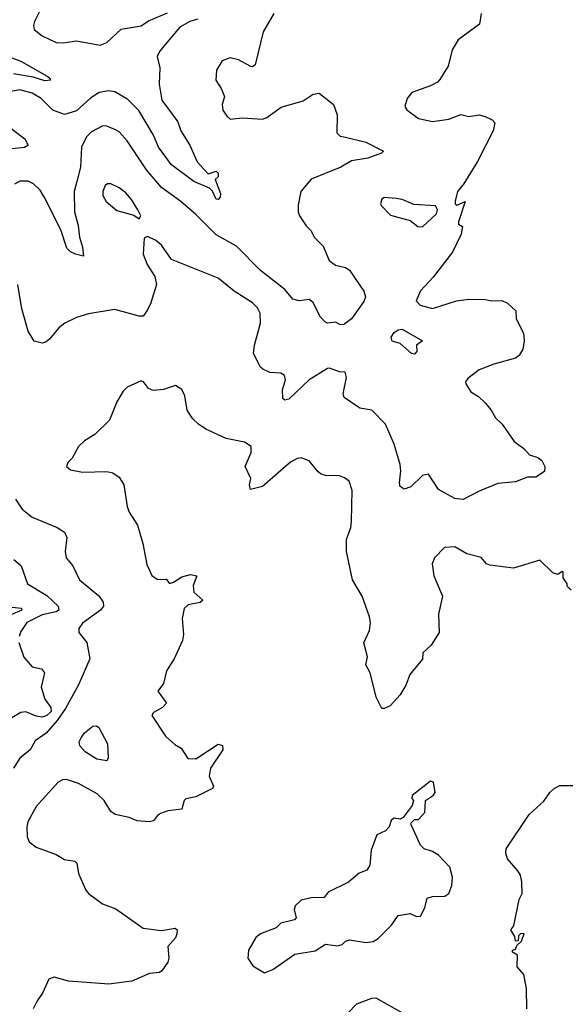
# Model space of a CAD drawing. Extents: x 2133489 to 2292442, y 756223 to 916462.
# Tile 124 of 256: x 2158414 to 2161126, y 856907 to 861775. Entities that reach past the tile are written whole.
import ezdxf

# ---------------------------------------------------------------- set-up
doc = ezdxf.new("R2010")
doc.units = 0

msp = doc.modelspace()

# ---------------------------------------------------------------- linework, layer by layer
at = {"layer": '0CON20XD'}
for points in [[(2158536.9, 861865), (2158487.5, 861765), (2158482, 861745), (2158485.8, 861725.8), (2158525, 861694.4), (2158595, 861661.4), (2158629.7, 861660.3), (2158695, 861670.6), (2158811.7, 861648.3), (2158845, 861661.1), (2158915, 861727.5), (2159015, 861744.4), (2159051.1, 861768.9), (2159145, 861807.9)], [(2159295, 861777.5), (2159255, 861766.2), (2159205, 861737.1), (2159135, 861654), (2159105, 861618), (2159093.1, 861593.1), (2159106.6, 861536.6), (2159103.1, 861455), (2159116.6, 861376.6), (2159195, 861270), (2159210.8, 861225), (2159254.4, 861155), (2159291.2, 861071.2), (2159345, 861013.3), (2159385, 861025.7), (2159395, 861016.2), (2159395, 860997.5), (2159380, 860985), (2159407.5, 860915), (2159405, 860897.5), (2159395, 860886.2), (2159385, 860888), (2159366.6, 860926.6), (2159351.8, 860941.8), (2159275, 860974.5), (2159165, 861057.1), (2159100.6, 861145), (2159075, 861204.3), (2159003.5, 861325), (2158949.2, 861379.2), (2158885, 861418.2), (2158852.8, 861422.8), (2158807.5, 861415), (2158763.4, 861386.6), (2158695, 861324.1), (2158635, 861306.2), (2158577.9, 861327.9), (2158519.5, 861385), (2158475, 861410.6), (2158415, 861427.3), (2158369.9, 861420.1)], [(2159671.1, 861805), (2159617.8, 861715), (2159578.8, 861551.2), (2159565, 861541.2), (2159556.4, 861543.6), (2159495, 861575.7), (2159455, 861585.8), (2159415, 861571.2), (2159386.2, 861525), (2159384, 861475), (2159410, 861435), (2159426, 861395), (2159414.5, 861355), (2159417.9, 861327.9), (2159437.5, 861297.5), (2159455, 861282.5), (2159515, 861289.5), (2159615, 861283.3), (2159635, 861290.6), (2159707.2, 861342.8), (2159815, 861373.5), (2159865, 861405.6), (2159895, 861410.6), (2159965.4, 861355.4), (2159983.8, 861305), (2159982, 861215), (2159998.7, 861198.7), (2160025, 861193.3), (2160125, 861168.5), (2160213.3, 861125), (2160202.5, 861115), (2160135, 861089.5), (2160055, 861077.3), (2160000.8, 861045), (2159854.6, 860985.4), (2159804.2, 860925), (2159791.2, 860858.8), (2159790.8, 860825), (2159798, 860805), (2159830.8, 860755), (2159855, 860730), (2159870.2, 860700.2), (2159914.5, 860655), (2159943.9, 860583.9), (2159975, 860560.4), (2160025, 860549.5), (2160045, 860537.1), (2160115, 860432.5), (2160123.1, 860405), (2160115, 860381.8), (2160055, 860295.8), (2160015, 860266.4), (2159997, 860267), (2159975, 860278.8), (2159935, 860273.8), (2159925, 860280), (2159898.8, 860305), (2159865, 860376.7), (2159845, 860392), (2159795, 860384.4), (2159765, 860392.5), (2159725, 860440), (2159605, 860534.4), (2159485, 860655.4), (2159385, 860711.1), (2159285, 860811.4), (2159211.1, 860875), (2159115.2, 860945.2), (2159041.7, 861031.7), (2158945.3, 861175.3), (2158905, 861219.4), (2158885, 861232.5), (2158845, 861248.5), (2158825, 861249.5), (2158769.8, 861220.2), (2158744.4, 861195), (2158720, 861145), (2158714.1, 861045), (2158696.8, 860975), (2158683.9, 860925), (2158684.7, 860825), (2158703.3, 860756.7), (2158709.1, 860699.1), (2158725, 860650), (2158730, 860605), (2158690, 860615), (2158665, 860627.5), (2158647.5, 860645), (2158618.1, 860735), (2158536.7, 860895), (2158515, 860931.1), (2158482.8, 860962.8), (2158456.6, 860976.6), (2158415, 860975.6), (2158387.8, 860962.2)], [(2160696, 861805), (2160687.1, 861752.9), (2160581.4, 861675), (2160552.2, 861625), (2160531.9, 861545), (2160491.7, 861478.3), (2160478.8, 861465), (2160445, 861447.8), (2160352.5, 861415), (2160330, 861385), (2160317.5, 861345), (2160328.3, 861328.3), (2160385, 861286.2), (2160455, 861271.2), (2160535, 861282.5), (2160595, 861305.7), (2160635, 861295.8), (2160685, 861303.5), (2160715, 861295.5), (2160749.5, 861279.5), (2160763.1, 861265), (2160755.3, 861225), (2160676.4, 861073.6), (2160608.8, 860961.2), (2160578.8, 860925), (2160567, 860877), (2160567.5, 860865), (2160575, 860857.5), (2160616.7, 860875), (2160583.8, 860775), (2160583.8, 860763.8), (2160602.5, 860752.5), (2160596.5, 860715), (2160553.1, 860625), (2160458.1, 860501.9), (2160395, 860433.8), (2160374.6, 860384.6), (2160393.4, 860363.4), (2160455, 860346.7), (2160573.3, 860385), (2160635, 860393.6), (2160715, 860391.1), (2160745.7, 860384.3), (2160797, 860387), (2160825, 860373.3), (2160866.7, 860335), (2160868.8, 860295), (2160889.2, 860255), (2160905, 860222.5), (2160907.3, 860187.3), (2160900.9, 860145), (2160883.5, 860115), (2160865, 860100.9), (2160757.6, 860072.4), (2160686.2, 860043.8), (2160629.1, 860000.9), (2160618, 859985), (2160619.2, 859975), (2160644.2, 859935), (2160682.2, 859912.2), (2160715, 859880.6), (2160744.5, 859845), (2160765.9, 859805.9), (2160798.6, 859775), (2160859.1, 859689.1), (2160906.2, 859655), (2160935, 859623.3), (2160975, 859610), (2160995, 859596.2), (2161010, 859565), (2161009.2, 859540.8), (2160965, 859513.8), (2160925, 859513.8), (2160865, 859490), (2160778.3, 859481.7), (2160685, 859443.8), (2160607, 859403), (2160565, 859406.9), (2160485, 859452.5), (2160435, 859527.5), (2160405, 859521.2), (2160347.5, 859465), (2160315, 859454), (2160295, 859467.5), (2160290.8, 859485), (2160298.1, 859545), (2160294.5, 859575), (2160265.9, 859675.9), (2160223.1, 859775), (2160155, 859843.6), (2160095, 859853.5), (2160017.6, 859907.6), (2160013.2, 859925), (2160030, 860005), (2160022.5, 860032.5), (2159995, 860033.8), (2159945, 860052), (2159935, 860050), (2159844.7, 859995), (2159745, 859898.2), (2159725, 859892.9), (2159715, 859901.2), (2159713.1, 859945), (2159728.1, 859995), (2159722.5, 860015), (2159705, 860026.9), (2159650.9, 860030.9), (2159616.7, 860046.7), (2159605, 860056.7), (2159569.4, 860125), (2159574.5, 860165), (2159604.6, 860275), (2159603, 860323), (2159589.3, 860349.3)], [(2158303, 861613), (2158419.4, 861569.4), (2158550, 861495), (2158563.8, 861485), (2158566.7, 861475), (2158538.1, 861471.9), (2158480, 861490), (2158383.9, 861506.1)], [(2158363.1, 861243.1), (2158439.2, 861185), (2158455.9, 861154.1), (2158437.5, 861142.5), (2158265, 861124.5)], [(2159005, 860790), (2159012.5, 860805), (2158998.8, 860835), (2158967.5, 860885), (2158938.3, 860918.3), (2158905, 860943.1), (2158865, 860962.5), (2158847.7, 860962.3), (2158835.8, 860954.2), (2158824.5, 860925.5), (2158824.4, 860905), (2158841.4, 860875), (2158895, 860831.9), (2158978.8, 860808.8), (2159005, 860790)], [(2160405, 860750.6), (2160473.8, 860815), (2160479.1, 860835), (2160470, 860855), (2160361.7, 860861.7), (2160305, 860885.6), (2160275, 860891.4), (2160215, 860896.2), (2160205, 860887.5), (2160197.5, 860865), (2160202.5, 860855), (2160247.7, 860807.7), (2160345, 860782.5), (2160383, 860753), (2160405, 860750.6)], [(2159589.3, 860349.3), (2159565.3, 860375.3), (2159475, 860433.3), (2159395, 860497.1), (2159165, 860589.2), (2159115, 860659.2), (2159085, 860684), (2159045, 860702.5), (2159030, 860695), (2159024.4, 860615), (2159044.7, 860564.7), (2159082.9, 860505), (2159090.6, 860465), (2159062.2, 860375), (2159045, 860336.2), (2159025, 860309.2), (2159005, 860308.1), (2158885, 860341.1), (2158755, 860320), (2158695, 860301.8), (2158637.5, 860275), (2158608.3, 860251.7), (2158561.2, 860195), (2158545, 860182), (2158525, 860176.2), (2158485, 860186), (2158455.4, 860235.4), (2158425.4, 860345.4), (2158405.4, 860465.4)], [(2160365, 860120.6), (2160350.8, 860125), (2160295, 860174.3), (2160255, 860185.6), (2160250.2, 860205), (2160265, 860227.9), (2160285, 860242.1), (2160305, 860244.3), (2160405, 860187.5), (2160376.2, 860165), (2160376.7, 860135), (2160365, 860120.6)], [(2161140, 858955), (2161120, 858975), (2161120, 858985), (2161100, 859015), (2161100, 859045), (2161095, 859047.5), (2161075, 859032.5), (2161049.3, 859039.3), (2160985, 859103.3), (2160855, 859063.3), (2160737.5, 859077.5), (2160721.2, 859085), (2160695, 859116), (2160625, 859134), (2160565, 859169.2), (2160514.4, 859165.6), (2160464.2, 859115), (2160452.5, 859085), (2160462, 859025), (2160504.3, 858925), (2160484.5, 858835), (2160488, 858745), (2160447.9, 858682.1), (2160406.7, 858645), (2160405, 858612.5), (2160343, 858537), (2160325, 858487.5), (2160295, 858437.5), (2160245, 858382.5), (2160215, 858370), (2160205, 858370), (2160176.2, 858425), (2160145.8, 858545), (2160126, 858585), (2160134.2, 858625), (2160115.8, 858694.2), (2160143.3, 858755), (2160148.8, 858795), (2160143, 858823), (2160106.7, 858925), (2160059.5, 859005), (2160029.1, 859145), (2160028.8, 859205), (2160050.5, 859265), (2160054.5, 859295), (2160057.1, 859447.1), (2160043.1, 859493.1), (2160020.5, 859510.5), (2159995, 859520), (2159925, 859522), (2159905, 859528), (2159888.9, 859538.9), (2159845, 859594.2), (2159805, 859609.4), (2159785, 859605.5), (2159752.6, 859587.4), (2159615, 859466.7), (2159555, 859452.5), (2159550, 859475), (2159556.1, 859506.1), (2159528, 859565), (2159557.8, 859635), (2159558, 859665), (2159525, 859686.2), (2159435, 859704.3), (2159335, 859750.6), (2159298, 859775), (2159270.7, 859800.7), (2159242, 859845), (2159231.2, 859915), (2159216, 859946), (2159185, 859966.7), (2159125, 859946), (2159075, 859941.2), (2159051.2, 859951.2), (2159026.2, 859985), (2159015, 859990), (2158945, 859957.5), (2158925, 859937.5), (2158893.8, 859885), (2158858, 859795), (2158786.2, 859723.8), (2158735, 859692.2), (2158705, 859664.5), (2158672.7, 859607.3), (2158652.2, 859585), (2158646, 859565), (2158665, 859549.2), (2158725, 859537.1), (2158845, 859541.2), (2158875, 859533.8), (2158905, 859513.8), (2158929.2, 859475), (2158945, 859367.5), (2158955, 859340), (2158995.7, 859275), (2159022.9, 859185), (2159042, 859082), (2159067.5, 859027.5), (2159095, 859007.1), (2159138.8, 859008.8), (2159155, 858987.5), (2159175, 858993.8), (2159215, 859020), (2159258.3, 859031.7), (2159290, 859025), (2159272.3, 858977.7), (2159274.3, 858945), (2159318.8, 858905), (2159306.7, 858893.3), (2159247.6, 858882.4), (2159226.9, 858863.1), (2159217.1, 858815), (2159223.6, 858735), (2159219.5, 858705), (2159178, 858615), (2159139.6, 858555), (2159125, 858493.3), (2159097.5, 858455), (2159140, 858395), (2159120, 858375), (2159075, 858350), (2159067.5, 858335), (2159135, 858232.5), (2159180.7, 858190.7), (2159213, 858173), (2159245, 858122.5), (2159285, 858121.2), (2159395, 858193.3), (2159416.4, 858186.4), (2159417.5, 858165), (2159356.7, 858075), (2159350, 858035), (2159372.5, 857985), (2159366.4, 857973.6), (2159285, 857932), (2159235, 857923.3), (2159226.7, 857915), (2159215, 857871.2), (2159147, 857863), (2159110.3, 857849.7), (2159095, 857841.2), (2159075, 857814), (2159055, 857810), (2158995, 857814.3), (2158955, 857830), (2158886.7, 857845), (2158865, 857860), (2158831.4, 857915), (2158797, 857947), (2158705, 857999.4), (2158645, 858018.6), (2158625, 858017.5), (2158605, 858006), (2158495, 857884.5), (2158455, 857810), (2158448.6, 857785), (2158450.8, 857735), (2158460.7, 857710.7), (2158495, 857684.2), (2158595, 857648), (2158635, 857622.5), (2158686.7, 857615), (2158696.2, 857605), (2158704.2, 857554.2), (2158740, 857475), (2158754.1, 857454.1), (2158823, 857403), (2158888.7, 857378.7), (2159025, 857284.3), (2159115, 857272.5), (2159183.3, 857283.3), (2159192.5, 857275), (2159191.2, 857255)], [(2158392.9, 859405), (2158425.6, 859355.6), (2158475.6, 859315.6), (2158600, 859265), (2158635, 859241.2), (2158647.1, 859215), (2158638.1, 859145), (2158644.4, 859114.4), (2158676.7, 859075), (2158710, 859005), (2158805.9, 858925.9), (2158827.3, 858895), (2158828.5, 858875), (2158814.2, 858855.8), (2158725, 858791.1), (2158706.7, 858765), (2158707.1, 858745), (2158745.4, 858695.4), (2158761.5, 858615), (2158705, 858486.9), (2158640.5, 858369.5), (2158599.6, 858310.4), (2158545, 858247.9), (2158490.4, 858209.6), (2158465.4, 858165), (2158415.3, 858124.7), (2158384.2, 858075)], [(2158385, 859105.6), (2158421.5, 859075), (2158453.1, 858985), (2158548.5, 858928.5), (2158604.6, 858875), (2158607.5, 858855), (2158595, 858847.3), (2158525, 858832.1), (2158449.6, 858795), (2158419.4, 858750.6), (2158410.9, 858725)], [(2158375, 858871.1), (2158423.3, 858865), (2158424.2, 858855), (2158315, 858808.8)], [(2158410.5, 858695), (2158435, 858623.8), (2158475, 858576), (2158521.2, 858565), (2158536.7, 858545), (2158520.9, 858475), (2158537.9, 858415), (2158567.7, 858375), (2158569.2, 858355), (2158548.8, 858335), (2158525, 858327), (2158495, 858331.1), (2158445, 858352.5), (2158420.5, 858349.5), (2158375, 858322.9)], [(2158845, 858110), (2158795, 858119.7), (2158737.9, 858155), (2158710.6, 858185), (2158708.4, 858205), (2158717.3, 858225), (2158735, 858249.2), (2158775, 858282.1), (2158794.4, 858284.4), (2158805, 858275.8), (2158847.5, 858195), (2158850.8, 858125), (2158845, 858110)], [(2159625, 857062), (2159665, 857080), (2159775, 857154.4), (2159875, 857171.8), (2159925, 857204.2), (2159985, 857196.2), (2160008, 857202), (2160025, 857220), (2160044.4, 857225.6), (2160125, 857212.7), (2160161.9, 857218.1), (2160186.8, 857233.2), (2160251.9, 857298.1), (2160285, 857346.7), (2160345, 857356.2), (2160375, 857341.2), (2160395, 857343.3), (2160416.4, 857383.6), (2160428, 857432), (2160455, 857440.6), (2160515, 857441.9), (2160535.8, 857455), (2160550.8, 857495), (2160554.2, 857535), (2160540.8, 857585), (2160485, 857644.3), (2160455, 857661.9), (2160413.3, 857675), (2160395, 857693.3), (2160350, 857795), (2160350, 857805), (2160365, 857820), (2160385, 857820), (2160417.5, 857855), (2160420, 857915), (2160459.3, 857940.7), (2160467.5, 857955), (2160460, 858005), (2160445, 858010), (2160355, 857940), (2160352.5, 857925), (2160360, 857915), (2160355, 857890), (2160309.3, 857830.7), (2160295, 857822.5), (2160263, 857827), (2160250, 857815), (2160240, 857785), (2160222.5, 857765), (2160180, 857745), (2160151.7, 857668.3), (2160144.2, 857595), (2160130, 857570), (2160092.5, 857555), (2160039.7, 857510.3), (2159939.3, 857460.7), (2159920, 857435), (2159855, 857434), (2159805, 857421.2), (2159775.6, 857394.4), (2159771.4, 857375), (2159781.2, 857335), (2159773.3, 857325), (2159705, 857308.8), (2159682.5, 857285), (2159605, 857255.8), (2159582.1, 857237.9), (2159545.8, 857175), (2159542.5, 857135), (2159567.3, 857097.3), (2159625, 857062)], [(2160921.2, 856885), (2160920, 856985), (2160906, 857055), (2160873, 857093), (2160875, 857150), (2160850, 857165), (2160850, 857175), (2160865, 857180), (2160871.7, 857198.3), (2160895, 857220), (2160907.5, 857257.5), (2160890, 857255), (2160880, 857245), (2160878.3, 857221.7), (2160865, 857220), (2160861.7, 857241.7), (2160842.5, 857275), (2160857.5, 857295), (2160882.5, 857425), (2160897.5, 857455), (2160897, 857513), (2160890, 857545), (2160877.3, 857567.3), (2160825, 857626.2), (2160817.1, 857655), (2160819.6, 857675), (2160932.5, 857845), (2161005, 857912), (2161034, 857955), (2161055.6, 857974.4), (2161085, 857988), (2161148, 857988)], [(2159191.2, 857255), (2159183.8, 857235), (2159146.8, 857193.2), (2159151.4, 857135), (2159145.7, 857115), (2159117.3, 857072.7), (2159105, 857063.8), (2159055, 857058.8), (2158969.2, 857020.8), (2158855, 857006.7), (2158655, 857021.9), (2158585, 857041.4), (2158558.9, 857031.1), (2158527.5, 856962.5), (2158500, 856925), (2158481.2, 856885)], [(2159989.6, 856815), (2160080.7, 856909.3), (2160155, 856937.5), (2160175, 856938.6), (2160315, 856860)]]:
    msp.add_lwpolyline(points, dxfattribs=at)

doc.saveas('drawing.dxf')
